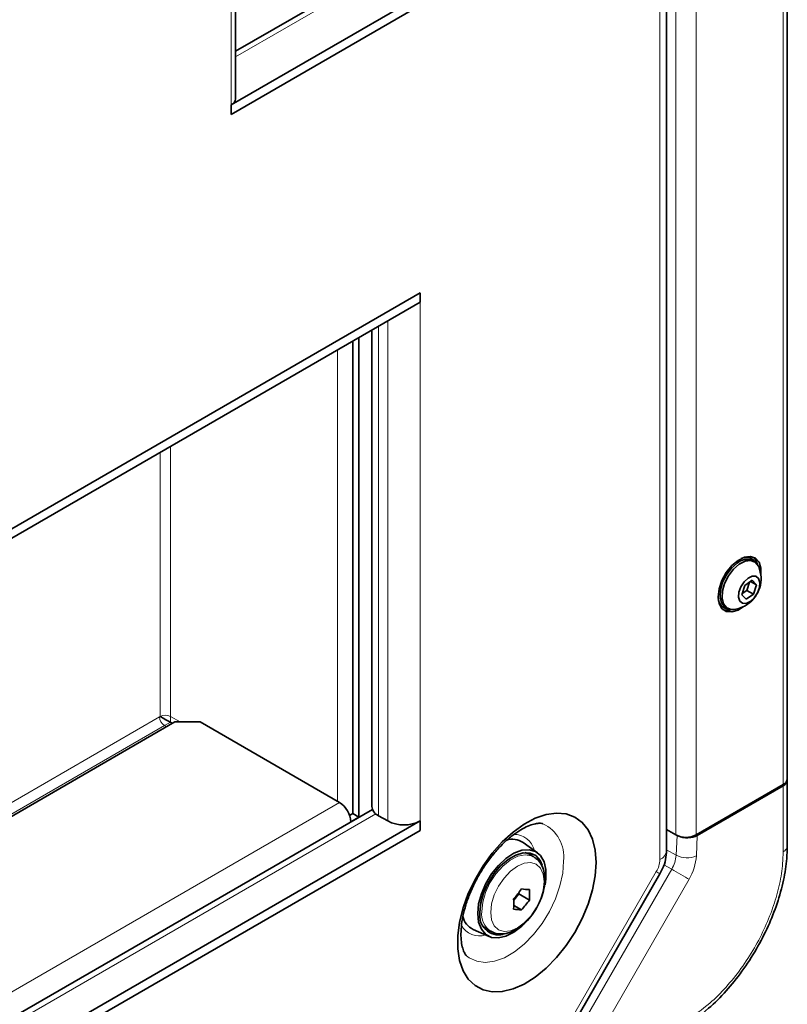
# Model space of a CAD drawing. Header units: millimetres. Extents: x 0 to 1118, y 0 to 864.
# Tile 211 of 256: x 380 to 407, y 690 to 725. Entities that reach past the tile are written whole.
import ezdxf

# ---------------------------------------------------------------- set-up
doc = ezdxf.new("R2010")
doc.units = ezdxf.units.MM

msp = doc.modelspace()

# ---------------------------------------------------------------- linework, layer by layer
at = {"color": 7, "linetype": 'Continuous', "lineweight": 18}
for p, q in [((406.8736, 761.3584), (406.8736, 697.8723)), ((402.5742, 695.2567), (402.5742, 759.5815)), ((403.131, 759.606), (403.131, 696.12)), ((403.8381, 759.606), (403.8381, 696.12)), ((387.6189, 721.5618), (387.6189, 742.3428)), ((397.8949, 729.0799), (387.7726, 723.2364)), ((394.21, 714.6903), (394.21, 696.6039)), ((393.0786, 714.0372), (393.0786, 696.6039)), ((392.7604, 713.8535), (392.7604, 696.7876)), ((391.3312, 713.0284), (391.3312, 697.2894)), ((385.144, 709.4566), (385.144, 700.2487)), ((385.4975, 700.2487), (385.4975, 709.6607)), ((385.1192, 700.2345), (377.194, 695.6593)), ((385.144, 700.2487), (385.1192, 700.2345)), ((385.8341, 700.0545), (385.4975, 700.2487)), ((385.4975, 700.2487), (385.4975, 700.0446)), ((385.296, 699.9283), (377.7942, 695.5976)), ((385.296, 699.9283), (385.4975, 700.0446)), ((385.296, 699.9283), (385.3675, 699.887)), ((406.8736, 695.5252), (406.8736, 697.8315)), ((391.4019, 697.2486), (359.2321, 678.6774)), ((392.6644, 696.8546), (359.2321, 677.5546)), ((391.7908, 696.575), (359.2321, 677.7792)), ((403.1417, 695.4116), (403.172, 696.0987)), ((403.8798, 696.1032), (403.8483, 695.39)), ((402.8085, 695.604), (403.1417, 695.4116)), ((402.9871, 694.9214), (402.7121, 695.0801)), ((399.2599, 689.3132), (402.4499, 694.8385)), ((399.468, 688.8262), (402.9871, 694.9214)), ((403.5906, 694.5729), (400.0715, 688.4777))]:
    msp.add_line(p, q, dxfattribs=at)
at = {"color": 7, "linetype": 'Continuous', "lineweight": 35}
for p, q in [((407.0201, 761.5625), (407.0201, 698.0764)), ((402.8085, 695.5832), (402.8085, 759.908)), ((387.7726, 721.7761), (387.7726, 742.4315)), ((397.7444, 729.1925), (387.7726, 723.4359)), ((387.6189, 721.5618), (399.6397, 728.5013)), ((387.6189, 721.2352), (399.6397, 728.1746)), ((387.6189, 721.5618), (387.6189, 721.2352)), ((358.9978, 694.6894), (394.21, 715.0169)), ((394.21, 715.0169), (394.21, 714.6903)), ((394.21, 714.6903), (358.9978, 694.3627)), ((392.5261, 713.7182), (392.5261, 697.1142)), ((391.8615, 696.8607), (391.8615, 713.3345)), ((392.0736, 696.7382), (392.0736, 713.457)), ((405.7848, 705.7445), (405.7424, 705.769)), ((405.8713, 705.6412), (405.8041, 705.68)), ((405.7946, 704.9931), (405.5407, 704.8181)), ((405.9429, 704.839), (405.7946, 704.9931)), ((405.5407, 704.8181), (405.435, 704.4889)), ((405.4493, 704.5334), (405.6074, 704.6424)), ((405.6074, 704.6424), (405.6988, 704.9271)), ((405.6074, 704.6424), (405.8373, 704.5098)), ((405.7405, 704.9558), (405.9429, 704.839)), ((405.8373, 704.5098), (405.9429, 704.839)), ((405.435, 704.4889), (405.5833, 704.3347)), ((405.5833, 704.3347), (405.8373, 704.5098)), ((404.7587, 704.065), (404.8012, 704.0405)), ((404.8667, 704.0561), (404.9339, 704.0173)), ((378.0066, 695.6377), (385.6575, 700.0545)), ((385.569, 700.0034), (385.4975, 700.0446)), ((386.5414, 700.0545), (385.6575, 700.0545)), ((386.5414, 700.0545), (391.4019, 697.2486)), ((406.8736, 697.8723), (403.8381, 696.12)), ((403.8798, 696.1032), (406.8736, 697.8315)), ((407.0201, 698.0356), (407.0201, 698.0764)), ((407.0201, 698.0356), (407.0201, 695.729)), ((392.5479, 697.0071), (359.2321, 677.7744)), ((391.7507, 696.7967), (391.8615, 696.8607)), ((391.7908, 696.575), (392.0736, 696.7382)), ((391.8615, 696.8607), (392.0736, 696.7382)), ((392.7604, 696.7876), (393.0786, 696.6039)), ((358.9978, 676.2764), (394.21, 696.6039)), ((394.21, 696.6039), (394.21, 696.2773)), ((394.21, 696.2773), (358.9978, 675.9497)), ((403.131, 696.12), (402.8085, 696.3062)), ((398.3042, 695.494), (397.8069, 695.8531)), ((398.0208, 695.4445), (397.8658, 695.5028)), ((398.1705, 695.358), (398.0208, 695.4445)), ((399.387, 689.2398), (402.577, 694.765)), ((397.4758, 693.8419), (397.6509, 694.0597)), ((397.6509, 694.0597), (397.6509, 694.1075)), ((398.0216, 693.8457), (397.6509, 694.0597)), ((397.7476, 693.5048), (397.4779, 693.6605)), ((396.0601, 692.8272), (396.6198, 692.5761)), ((396.5514, 692.8301), (396.4682, 692.8366)), ((396.5209, 692.8463), (396.6706, 692.7599))]:
    msp.add_line(p, q, dxfattribs=at)
at = {"color": 7, "linetype": 'Continuous', "lineweight": 35, "flags": 128}
for points in [[(406.0985, 705.147), (406.0995, 705.1554), (406.0995, 705.414), (406.0335, 705.623), (405.9074, 705.7638), (405.7323, 705.824), (405.5238, 705.7981), (405.3005, 705.6885), (405.0821, 705.5049), (404.8882, 705.2637), (404.7359, 704.9862), (404.6387, 704.6971), (404.6053, 704.4221), (404.6053, 704.4221)], [(405.3387, 705.5543), (405.5457, 705.6593), (405.7387, 705.6831), (405.8988, 705.6233), (406.0104, 705.4858), (406.0213, 705.4612)], [(405.5861, 705.8144), (405.6594, 705.8029), (405.7424, 705.769)], [(405.9826, 705.5347), (405.9275, 705.6842), (405.8321, 705.802)], [(404.8667, 704.0561), (404.8392, 704.074), (404.7276, 704.2115), (404.6756, 704.4133), (404.6881, 704.6596), (404.764, 704.9263), (404.8959, 705.1873), (405.0707, 705.4171), (405.2715, 705.5931)], [(405.1648, 703.9774), (405.0665, 703.9754), (404.9063, 704.0352), (404.7948, 704.1727), (404.7428, 704.3745), (404.7553, 704.6208), (404.8312, 704.8875), (404.963, 705.1485), (405.1379, 705.3783), (405.3387, 705.5543)], [(405.653, 705.0721), (405.7979, 705.139), (405.9262, 705.1336), (406.0184, 705.0566), (406.0604, 704.9199), (406.0459, 704.7442), (405.9771, 704.5563), (405.8644, 704.3848), (405.7249, 704.2558), (405.5801, 704.1889), (405.4518, 704.1943), (405.3596, 704.2712), (405.3175, 704.4079), (405.332, 704.5836), (405.4009, 704.7715), (405.5136, 704.9431), (405.653, 705.0721)], [(404.6053, 704.4221), (404.6387, 704.1856), (404.7359, 704.0087), (404.8882, 703.9071), (405.0821, 703.8897), (405.3005, 703.9582), (405.4755, 704.0677)], [(404.7587, 704.065), (404.6878, 704.12), (404.6413, 704.1777)], [(400.3494, 695.1572), (400.3181, 694.6917), (400.2251, 694.2021), (400.0727, 693.7012), (399.8649, 693.2018), (399.6072, 692.7169), (399.306, 692.2592), (398.9693, 691.8403), (398.6058, 691.4713), (398.2249, 691.1616), (397.8365, 690.9193), (397.4506, 690.7506), (397.0772, 690.66), (396.7259, 690.6497), (396.406, 690.72), (396.1256, 690.8691), (395.8921, 691.0932), (395.7114, 691.3864), (395.5883, 691.7411), (395.526, 692.1482), (395.526, 692.5972), (395.5883, 693.0763), (395.7114, 693.5732), (395.8921, 694.075), (396.1256, 694.5687), (396.406, 695.0415), (396.7259, 695.4812), (397.0772, 695.8764), (397.4506, 696.2169), (397.8365, 696.4938), (398.2249, 696.7), (398.6058, 696.8301), (398.9693, 696.8807), (399.306, 696.8506), (399.6072, 696.7405), (399.8649, 696.5533), (400.0727, 696.2938), (400.2251, 695.9688), (400.3181, 695.5866), (400.3494, 695.1572)], [(396.219, 693.3749), (396.2512, 693.7113), (396.346, 694.0666), (396.4982, 694.4218), (396.6997, 694.7577), (396.9397, 695.0561), (397.2051, 695.3011), (397.4817, 695.4794), (397.7545, 695.5813), (398.0089, 695.6015), (398.2311, 695.5387), (398.4092, 695.3965), (398.5336, 695.1823), (398.5975, 694.9079), (398.5975, 694.588), (398.5669, 694.3825)], [(398.4729, 695.0683), (398.3984, 695.2307), (398.2459, 695.3978), (398.0449, 695.4874), (397.8072, 695.4942), (397.5465, 695.4179), (397.278, 695.2629), (397.0174, 695.0383), (396.7796, 694.7569), (396.5787, 694.4353), (396.4262, 694.0921), (396.331, 693.7473), (396.2986, 693.4208)], [(398.0028, 695.495), (398.0449, 695.4348), (398.0501, 695.4262)], [(397.815, 692.9991), (397.7545, 692.9413), (397.4817, 692.7282), (397.2051, 692.5872), (396.9397, 692.5257), (396.6997, 692.5472), (396.4982, 692.6504), (396.346, 692.8298), (396.2512, 693.0757), (396.219, 693.3749)], [(396.3997, 692.9438), (396.4128, 692.9301), (396.5209, 692.8463)]]:
    msp.add_lwpolyline(points, dxfattribs=at)
at = {"color": 7, "linetype": 'Continuous', "lineweight": 18, "flags": 128}
for points in [[(396.3599, 693.4467), (396.3932, 693.7705), (396.4911, 694.1125), (396.6474, 694.4511), (396.8523, 694.765), (397.0928, 695.0346), (397.354, 695.2429), (397.6193, 695.3768), (397.8722, 695.4279), (398.0967, 695.393), (398.1817, 695.3514)], [(399.2168, 695.2076), (399.1846, 694.7873), (399.089, 694.3441), (398.9333, 693.8932), (398.7228, 693.4497), (398.4646, 693.0289), (398.1676, 692.6451), (397.8419, 692.3114), (397.4986, 692.039), (397.1492, 691.8374), (396.8059, 691.7133), (396.4801, 691.671), (396.1831, 691.7119), (395.925, 691.8346), (395.8338, 691.9065)], [(396.6717, 693.4153), (396.7034, 693.1551), (396.7965, 692.9493), (396.9446, 692.812), (397.1376, 692.7524), (397.3624, 692.7746), (397.6036, 692.8772), (397.8448, 693.0531), (398.0696, 693.2903), (398.2626, 693.5728), (398.4107, 693.8811), (398.5038, 694.1944), (398.5355, 694.4913), (398.5038, 694.7515), (398.4107, 694.9573), (398.2626, 695.0947), (398.0696, 695.1543), (397.8448, 695.132), (397.6036, 695.0295), (397.3624, 694.8535), (397.1376, 694.6163), (396.9446, 694.3338), (396.7965, 694.0255), (396.7034, 693.7122), (396.6717, 693.4153)], [(402.4499, 694.8385), (402.5171, 694.7997), (402.5599, 694.7749), (402.5768, 694.7652), (402.577, 694.765)], [(403.5906, 694.5729), (403.535, 694.605), (403.468, 694.6437), (403.3921, 694.6875), (403.3103, 694.7348), (403.2256, 694.7837), (403.1414, 694.8323), (403.0608, 694.8788), (402.9871, 694.9214)]]:
    msp.add_lwpolyline(points, dxfattribs=at)
at = {"color": 7, "linetype": 'Continuous', "lineweight": 35}
for centre, radius, start, end in [((387.5099, 721.8023), 0.264, 294.37466, 354.3052), ((405.6059, 705.2193), 0.5015, 66.71245, 131.81598), ((405.585, 705.4035), 0.3899, 32.02239, 116.77613), ((405.0217, 705.0492), 1.0813, 304.57276, 22.39829), ((404.9965, 704.3841), 0.3899, 183.23082, 267.98143), ((404.9236, 704.4112), 0.4648, 251.3601, 289.88831), ((405.0217, 705.0492), 1.0813, 277.60709, 304.57276), ((406.7699, 698.1014), 0.2515, 294.37466, 354.3052), ((406.7699, 698.0606), 0.2515, 294.37466, 354.3052), ((390.9464, 696.5365), 0.8452, 2.60548, 57.39452), ((392.9265, 697.1541), 0.4024, 185.6948, 245.62534), ((393.6443, 697.6957), 1.2296, 242.60967, 297.39033), ((403.4846, 696.8023), 0.7685, 242.60967, 297.39033), ((397.4218, 695.2756), 0.6941, 56.29789, 107.08636), ((394.0348, 696.9396), 4.5932, 318.47673, 323.93413), ((398.264, 698.4661), 4.262, 263.04103, 266.73993), ((394.3686, 694.0283), 3.6576, 357.13719, 2.86281), ((393.8205, 693.712), 3.6576, 357.13719, 2.86281), ((394.3088, 696.5498), 4.5932, 318.47673, 323.93413), ((396.9579, 693.3036), 0.6696, 169.91941, 283.22198), ((397.99, 697.7599), 4.262, 263.04103, 266.73993), ((396.3635, 693.4444), 0.6878, 194.62846, 243.82168)]:
    msp.add_arc(centre, radius, start, end, dxfattribs=at)
at = {"color": 7, "linetype": 'Continuous', "lineweight": 18}
for centre, radius, start, end in [((385.503, 700.2519), 0.3842, 182.60548, 237.39452), ((385.3208, 699.9076), 0.3843, 62.60967, 117.39033), ((397.955, 695.3579), 1.2708, 353.20406, 64.82887), ((397.4857, 695.4083), 0.7301, 12.8754, 91.03517), ((402.4081, 695.6231), 0.4024, 294.37466, 354.3052), ((402.0368, 695.4906), 1.1076, 329.07924, 355.91385), ((403.5172, 696.1249), 0.8061, 242.23541, 294.25524), ((402.0069, 695.5215), 1.8461, 329.07924, 355.91385), ((401.709, 695.2862), 0.8657, 328.85627, 358.0435), ((397.0755, 693.357), 0.7212, 172.85861, 236.12088), ((396.2841, 693.3263), 0.7289, 208.50591, 287.20724)]:
    msp.add_arc(centre, radius, start, end, dxfattribs=at)
at = {"color": 7, "linetype": 'Continuous', "lineweight": 35}
for centre, major_axis, ratio, start_param, end_param in [((385.3208, 700.1467), (0.25, -0.1443), 0.0000704, 3.9270315, 5.4978278), ((403.5263, 696.3073), (0.5003, 0.0006), 0.5772866, 4.0395191, 5.496416)]:
    msp.add_ellipse(centre, major_axis=major_axis, ratio=ratio, start_param=start_param, end_param=end_param, dxfattribs=at)
for points, knots in [([(395.8347, 691.9063), (395.8339, 691.9068), (395.8212, 691.915), (395.7867, 691.9567), (395.7244, 692.0697), (395.6662, 692.2584), (395.6323, 692.5182), (395.6345, 692.831), (395.6789, 693.1879), (395.7691, 693.5777), (395.9061, 693.9877), (396.088, 694.4041), (396.3104, 694.8126), (396.5664, 695.1994), (396.847, 695.5516), (397.1413, 695.858), (397.437, 696.1099), (397.7205, 696.3017), (397.9776, 696.4318), (398.1947, 696.5039), (398.3575, 696.5275), (398.4526, 696.5212), (398.4783, 696.512), (398.4887, 696.5082)], [0, 0, 0, 0, 0.0034591, 0.055529, 0.1041532, 0.1557298, 0.2051244, 0.2544206, 0.3042325, 0.3548359, 0.4061849, 0.4581033, 0.5103666, 0.5627354, 0.6149118, 0.666636, 0.7176908, 0.7679138, 0.8172774, 0.8660447, 0.9149475, 0.9652531, 1, 1, 1, 1]), ([(407.02, 695.7289), (407.0162, 695.5863), (407.0063, 695.2033), (406.9016, 694.5325), (406.6803, 693.7353), (406.3594, 692.9262), (405.9479, 692.1253), (405.4536, 691.3608), (404.8903, 690.6622), (404.2028, 689.9683), (403.6827, 689.625), (403.3809, 689.4258)], [0, 0, 0, 0, 0.0638809, 0.1715817, 0.2825247, 0.3900468, 0.5008149, 0.6162125, 0.7271686, 0.8416822, 1, 1, 1, 1]), ([(402.577, 694.765), (402.6083, 694.8237), (402.6936, 694.9839), (402.7866, 695.261), (402.8013, 695.4776), (402.8085, 695.5832)], [0, 0, 0, 0, 0.22827946, 0.62362527, 1, 1, 1, 1]), ([(398.3985, 693.8272), (398.403, 693.8361), (398.4592, 693.9476), (398.5212, 694.1755), (398.5718, 694.4935), (398.5538, 694.7857), (398.4755, 695.0328), (398.3537, 695.2268), (398.2376, 695.3083), (398.1839, 695.3458)], [0, 0, 0, 0, 0.01524224, 0.19238682, 0.3715468, 0.5538798, 0.71606551, 0.86898239, 1, 1, 1, 1]), ([(396.6768, 692.7615), (396.7384, 692.7313), (396.869, 692.6674), (397.0993, 692.6583), (397.3435, 692.7101), (397.5938, 692.8306), (397.8408, 693.0161), (398.0686, 693.2587), (398.263, 693.5337), (398.3547, 693.7324), (398.3985, 693.8272)], [0, 0, 0, 0, 0.1050044, 0.2226458, 0.3436396, 0.4721344, 0.6063418, 0.7417573, 0.8767302, 1, 1, 1, 1])]:
    msp.add_open_spline(points, degree=3, knots=knots, dxfattribs=at)
at = {"color": 7, "linetype": 'Continuous', "lineweight": 18}
msp.add_open_spline([(407.0201, 695.7289), (407.0182, 695.71), (407.0145, 695.6723), (406.9846, 695.618), (406.9391, 695.5674), (406.8954, 695.5392), (406.8735, 695.5251)], degree=3, dxfattribs=at)
msp.add_open_spline([(403.4842, 689.6546), (403.7654, 689.84), (404.2468, 690.1574), (404.8894, 690.8039), (405.416, 691.4524), (405.8765, 692.1632), (406.2587, 692.9075), (406.5561, 693.6578), (406.7618, 694.4056), (406.8608, 695.0328), (406.8701, 695.3923), (406.8735, 695.5251)], degree=3, knots=[0, 0, 0, 0, 0.1584128, 0.2711139, 0.3838354, 0.4991898, 0.6083334, 0.7174776, 0.826751, 0.9360043, 1, 1, 1, 1], dxfattribs=at)

doc.saveas('drawing.dxf')
